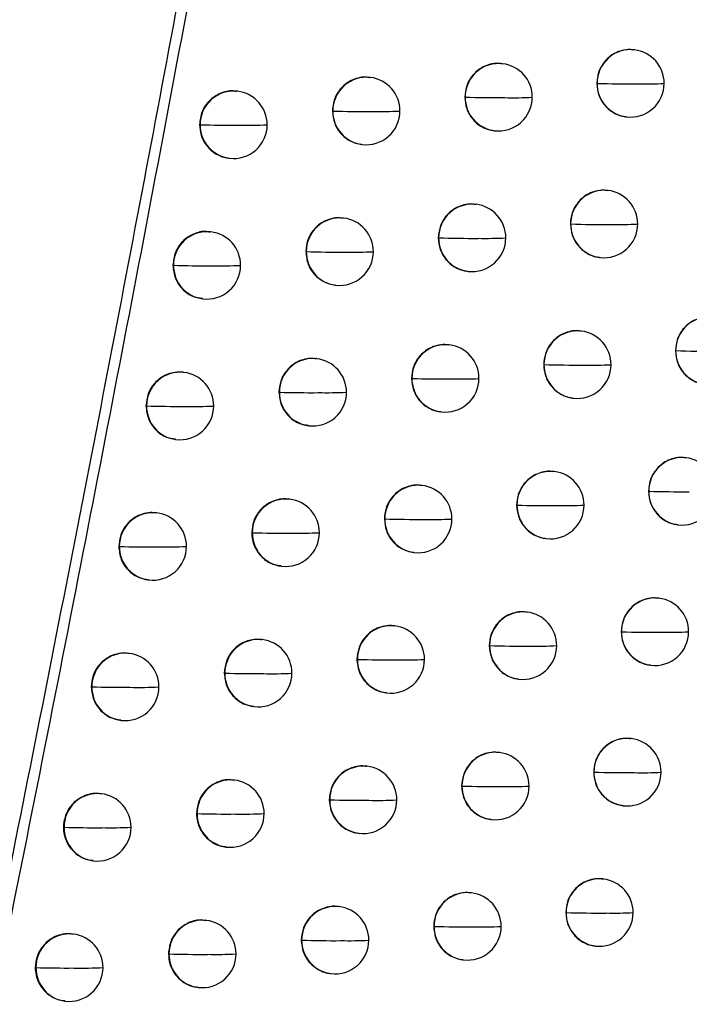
# Model space of a CAD drawing. Header units: millimetres. Extents: x 12 to 1209, y -252 to 1182.
# Tile 58 of 162: x 241 to 251, y 365 to 380. Entities that reach past the tile are written whole.
import ezdxf

# ---------------------------------------------------------------- set-up
doc = ezdxf.new("R2010")
doc.units = ezdxf.units.MM

msp = doc.modelspace()

# ---------------------------------------------------------------- linework, layer by layer
at = {"color": 7, "linetype": 'Continuous', "lineweight": 25}
for p, q in [((250.561, 379.179), (250.553, 379.18)), ((248.607, 378.973), (248.599, 378.974)), ((246.648, 378.769), (246.64, 378.77)), ((250.004, 378.682), (250.007, 378.682)), ((244.683, 378.565), (244.675, 378.566)), ((248.049, 378.478), (248.053, 378.477)), ((246.088, 378.273), (246.094, 378.273)), ((246.094, 378.273), (246.094, 378.273)), ((250.435, 378.186), (250.442, 378.186)), ((244.121, 378.07), (244.129, 378.069)), ((248.482, 377.981), (248.488, 377.981)), ((246.522, 377.777), (246.529, 377.776)), ((244.557, 377.573), (244.564, 377.572)), ((250.17, 377.095), (250.162, 377.096)), ((248.215, 376.89), (248.207, 376.891)), ((246.255, 376.686), (246.247, 376.687)), ((249.612, 376.599), (249.616, 376.599)), ((244.289, 376.482), (244.281, 376.483)), ((247.656, 376.394), (247.661, 376.394)), ((245.695, 376.19), (245.701, 376.19)), ((245.701, 376.19), (245.701, 376.19)), ((250.044, 376.103), (250.051, 376.102)), ((243.727, 375.987), (243.735, 375.986)), ((243.735, 375.986), (243.735, 375.986)), ((248.089, 375.898), (248.096, 375.897)), ((246.129, 375.694), (246.136, 375.693)), ((244.163, 375.49), (244.17, 375.49)), ((249.774, 375.013), (249.766, 375.014)), ((247.819, 374.808), (247.811, 374.809)), ((251.168, 374.722), (251.17, 374.722)), ((245.857, 374.604), (245.849, 374.605)), ((243.89, 374.4), (243.883, 374.401)), ((249.217, 374.517), (249.22, 374.516)), ((247.259, 374.312), (247.265, 374.312)), ((245.297, 374.108), (245.303, 374.107)), ((245.303, 374.107), (245.303, 374.107)), ((249.649, 374.021), (249.655, 374.02)), ((243.328, 373.905), (243.336, 373.904)), ((243.336, 373.904), (243.336, 373.904)), ((247.693, 373.816), (247.7, 373.815)), ((245.731, 373.612), (245.738, 373.611)), ((243.764, 373.408), (243.771, 373.407)), ((251.325, 373.137), (251.317, 373.138)), ((249.374, 372.931), (249.366, 372.932)), ((247.417, 372.727), (247.41, 372.727)), ((250.769, 372.64), (250.771, 372.64)), ((245.455, 372.523), (245.447, 372.523)), ((248.816, 372.435), (248.82, 372.435)), ((243.487, 372.319), (243.48, 372.32)), ((246.858, 372.231), (246.863, 372.23)), ((251.2, 372.144), (251.206, 372.144)), ((244.894, 372.027), (244.901, 372.026)), ((244.901, 372.026), (244.901, 372.026)), ((249.249, 371.939), (249.255, 371.938)), ((242.925, 371.824), (242.933, 371.823)), ((242.933, 371.823), (242.933, 371.823)), ((247.292, 371.734), (247.298, 371.734)), ((245.329, 371.53), (245.336, 371.53)), ((243.361, 371.327), (243.368, 371.326)), ((250.922, 371.056), (250.914, 371.057)), ((248.97, 370.851), (248.962, 370.851)), ((247.012, 370.646), (247.004, 370.647)), ((250.365, 370.56), (250.368, 370.559)), ((245.048, 370.442), (245.041, 370.443)), ((248.411, 370.355), (248.416, 370.354)), ((243.08, 370.239), (243.072, 370.24)), ((246.452, 370.15), (246.458, 370.149)), ((246.458, 370.149), (246.458, 370.15)), ((250.797, 370.064), (250.803, 370.063)), ((244.487, 369.946), (244.494, 369.946)), ((244.494, 369.946), (244.494, 369.946)), ((242.517, 369.743), (242.526, 369.742)), ((242.526, 369.742), (242.526, 369.742)), ((248.844, 369.858), (248.851, 369.858)), ((246.886, 369.654), (246.893, 369.653)), ((244.923, 369.45), (244.929, 369.449)), ((242.954, 369.247), (242.961, 369.246)), ((250.514, 368.976), (250.506, 368.977)), ((248.561, 368.771), (248.553, 368.772)), ((246.602, 368.566), (246.594, 368.567)), ((249.957, 368.48), (249.96, 368.479)), ((244.637, 368.362), (244.63, 368.363)), ((248.002, 368.275), (248.007, 368.274)), ((242.668, 368.159), (242.66, 368.16)), ((246.042, 368.07), (246.048, 368.07)), ((246.048, 368.07), (246.048, 368.07)), ((250.389, 367.984), (250.395, 367.983)), ((244.076, 367.867), (244.083, 367.866)), ((244.083, 367.866), (244.083, 367.866)), ((248.435, 367.779), (248.442, 367.778)), ((242.105, 367.664), (242.114, 367.663)), ((242.114, 367.663), (242.114, 367.663)), ((246.476, 367.574), (246.483, 367.573)), ((244.511, 367.37), (244.518, 367.37)), ((242.542, 367.167), (242.549, 367.166)), ((250.102, 366.897), (250.094, 366.898)), ((248.147, 366.692), (248.139, 366.693)), ((246.187, 366.487), (246.179, 366.488)), ((249.544, 366.401), (249.548, 366.4)), ((244.222, 366.284), (244.214, 366.285)), ((242.251, 366.081), (242.244, 366.082)), ((247.588, 366.196), (247.593, 366.195)), ((245.627, 365.992), (245.633, 365.991)), ((245.633, 365.991), (245.633, 365.991)), ((243.661, 365.788), (243.668, 365.787)), ((243.668, 365.787), (243.668, 365.787)), ((249.976, 365.905), (249.983, 365.904)), ((248.021, 365.7), (248.028, 365.699)), ((241.689, 365.585), (241.697, 365.584)), ((241.697, 365.584), (241.697, 365.584)), ((246.061, 365.495), (246.068, 365.495)), ((244.096, 365.292), (244.103, 365.291)), ((242.125, 365.089), (242.132, 365.088))]:
    msp.add_line(p, q, dxfattribs=at)
at = {"color": 7, "linetype": 'Continuous', "lineweight": 25, "flags": 128}
for points in [[(248.053, 378.477), (248.053, 378.477), (248.053, 378.477), (248.053, 378.477), (248.053, 378.477), (248.053, 378.477), (248.053, 378.477), (248.053, 378.477), (248.053, 378.477)], [(247.661, 376.394), (247.661, 376.394), (247.661, 376.394), (247.661, 376.394), (247.661, 376.394), (247.661, 376.394), (247.661, 376.394), (247.661, 376.394), (247.661, 376.394)], [(247.265, 374.312), (247.265, 374.312), (247.265, 374.312), (247.265, 374.312), (247.265, 374.312), (247.265, 374.312), (247.265, 374.312), (247.265, 374.312), (247.265, 374.312)], [(246.863, 372.23), (246.863, 372.23), (246.863, 372.23), (246.863, 372.23), (246.863, 372.23), (246.863, 372.23), (246.863, 372.23), (246.863, 372.23), (246.863, 372.23)], [(247.593, 366.195), (247.593, 366.195), (247.593, 366.195), (247.593, 366.195), (247.593, 366.195), (247.593, 366.195), (247.593, 366.195), (247.593, 366.196), (247.593, 366.196)]]:
    msp.add_lwpolyline(points, dxfattribs=at)
at = {"color": 7, "linetype": 'Continuous', "lineweight": 25}
for centre, radius, start, end in [((250.504, 378.685), 0.497, 83.4436, 180.2298), ((250.501, 378.682), 0.5, 359.8337, 83.1656), ((248.551, 378.479), 0.497, 83.4437, 180.2458), ((248.548, 378.477), 0.5, 359.8498, 83.1656), ((246.591, 378.275), 0.497, 83.4438, 180.262), ((246.589, 378.273), 0.5, 359.8689, 83.1656), ((250.495, 393.864), 15.19, 268.1593, 270.4154), ((250.512, 378.681), 0.505, 179.803, 179.8513), ((250.503, 378.678), 0.496, 179.5403, 262.9184), ((250.501, 378.682), 0.5, 263.1656, 359.8337), ((250.721, 384.547), 5.873, 268.8686, 272.7385), ((244.626, 378.071), 0.497, 83.4439, 180.2782), ((244.623, 378.069), 0.5, 359.8899, 83.1656), ((248.532, 393.382), 14.912, 268.1607, 270.4212), ((248.55, 378.473), 0.496, 179.5403, 262.9184), ((248.548, 378.477), 0.5, 263.1656, 359.8498), ((248.76, 384.547), 6.078, 268.886, 272.717), ((246.564, 393.243), 14.978, 268.2039, 270.417), ((246.59, 378.269), 0.496, 179.5403, 262.9185), ((246.589, 378.273), 0.5, 263.1656, 359.8689), ((246.793, 384.699), 6.434, 268.9281, 272.6346), ((244.589, 393.511), 15.449, 268.292, 270.4012), ((244.625, 378.065), 0.496, 179.5402, 262.9185), ((244.623, 378.069), 0.5, 263.1656, 359.8899), ((244.82, 385.039), 6.978, 268.994, 272.4922), ((250.113, 376.601), 0.497, 83.4436, 180.2327), ((250.11, 376.599), 0.5, 359.8358, 83.1656), ((248.158, 376.396), 0.497, 83.4437, 180.2486), ((248.156, 376.394), 0.5, 359.8522, 83.1656), ((246.198, 376.192), 0.497, 83.4438, 180.2646), ((246.195, 376.19), 0.5, 359.8715, 83.1656), ((250.102, 391.62), 15.029, 268.1467, 270.4195), ((250.121, 376.598), 0.505, 179.8059, 179.8513), ((250.112, 376.595), 0.496, 179.5403, 262.9184), ((250.11, 376.599), 0.5, 263.1656, 359.8358), ((250.328, 382.463), 5.872, 268.8642, 272.7533), ((244.232, 375.988), 0.497, 83.4439, 180.2782), ((244.229, 375.986), 0.5, 359.8925, 83.1656), ((248.138, 391.199), 14.813, 268.1549, 270.4236), ((248.157, 376.39), 0.496, 179.5403, 262.9184), ((248.156, 376.394), 0.5, 263.1656, 359.8522), ((248.366, 382.483), 6.097, 268.8856, 272.7219), ((246.169, 391.114), 14.932, 268.2043, 270.4179), ((246.197, 376.186), 0.496, 179.5403, 262.9185), ((246.195, 376.19), 0.5, 263.1656, 359.8715), ((246.398, 382.653), 6.471, 268.931, 272.6309), ((244.194, 391.404), 15.424, 268.295, 270.402), ((244.231, 375.982), 0.496, 179.5417, 262.9185), ((244.229, 375.986), 0.5, 263.1656, 359.8925), ((244.425, 383.014), 7.035, 268.9996, 272.4813), ((251.668, 374.724), 0.497, 83.4435, 180.2208), ((249.718, 374.519), 0.497, 83.4436, 180.2356), ((249.715, 374.516), 0.5, 359.838, 83.1656), ((247.762, 374.314), 0.497, 83.4437, 180.2514), ((247.759, 374.312), 0.5, 359.8548, 83.1656), ((251.664, 390.082), 15.367, 268.1608, 270.4115), ((251.676, 374.721), 0.505, 179.794, 179.8513), ((251.667, 374.718), 0.496, 179.5403, 262.9184), ((245.8, 374.11), 0.497, 83.4438, 180.2672), ((245.798, 374.107), 0.5, 359.8742, 83.1656), ((243.833, 373.906), 0.497, 83.4439, 180.2782), ((243.831, 373.904), 0.5, 359.8951, 83.1656), ((249.704, 389.391), 14.882, 268.1355, 270.4232), ((249.726, 374.515), 0.505, 179.8088, 179.8513), ((249.716, 374.512), 0.496, 179.5403, 262.9184), ((249.715, 374.516), 0.5, 263.1656, 359.838), ((249.931, 380.384), 5.876, 268.8606, 272.766), ((247.74, 389.029), 14.725, 268.1504, 270.4257), ((247.761, 374.308), 0.496, 179.5403, 262.9184), ((247.759, 374.312), 0.5, 263.1656, 359.8548), ((247.968, 380.422), 6.119, 268.8858, 272.7251), ((245.77, 388.996), 14.896, 268.2058, 270.4185), ((245.799, 374.103), 0.496, 179.5403, 262.9185), ((245.798, 374.107), 0.5, 263.1656, 359.8742), ((245.999, 380.611), 6.511, 268.9345, 272.6258), ((243.794, 389.335), 15.438, 268.3016, 270.4012), ((243.832, 373.9), 0.496, 179.5439, 262.9185), ((243.831, 373.904), 0.5, 263.1656, 359.8951), ((244.025, 380.993), 7.097, 269.0057, 272.4692), ((251.269, 372.643), 0.497, 83.4435, 180.2236), ((251.266, 372.64), 0.5, 359.8264, 83.1656), ((249.317, 372.437), 0.497, 83.4436, 180.2385), ((249.315, 372.435), 0.5, 359.8402, 83.1656), ((247.361, 372.233), 0.497, 83.4437, 180.2542), ((247.358, 372.23), 0.5, 359.8574, 83.1656), ((251.263, 387.798), 15.165, 268.1436, 270.4167), ((251.277, 372.639), 0.505, 179.7968, 179.8513), ((251.268, 372.636), 0.496, 179.5403, 262.9184), ((251.266, 372.64), 0.5, 263.1656, 359.8264), ((245.398, 372.028), 0.497, 83.4439, 180.2697), ((245.396, 372.026), 0.5, 359.8768, 83.1656), ((249.303, 387.176), 14.749, 268.1256, 270.4267), ((249.326, 372.433), 0.505, 179.8117, 179.8513), ((249.316, 372.431), 0.496, 179.5403, 262.9184), ((249.315, 372.435), 0.5, 263.1656, 359.8402), ((249.53, 378.31), 5.883, 268.8579, 272.7768), ((243.43, 371.825), 0.497, 83.4439, 180.2782), ((243.428, 371.823), 0.5, 359.8977, 83.1656), ((247.337, 386.871), 14.648, 268.1471, 270.4275), ((247.36, 372.226), 0.496, 179.5403, 262.9184), ((247.358, 372.23), 0.5, 263.1656, 359.8574), ((247.566, 378.366), 6.144, 268.8868, 272.7266), ((245.366, 386.887), 14.868, 268.2082, 270.4188), ((245.397, 372.022), 0.496, 179.5403, 262.9185), ((245.396, 372.026), 0.5, 263.1656, 359.8768), ((245.596, 378.573), 6.554, 268.9385, 272.6194), ((243.389, 387.276), 15.46, 268.309, 270.4002), ((243.429, 371.819), 0.496, 179.546, 262.9185), ((243.428, 371.823), 0.5, 263.1656, 359.8977), ((243.621, 378.976), 7.161, 269.0122, 272.456), ((250.865, 370.562), 0.497, 83.4435, 180.2264), ((250.863, 370.559), 0.5, 359.8283, 83.1656), ((248.913, 370.356), 0.497, 83.4437, 180.2414), ((248.91, 370.354), 0.5, 359.8426, 83.1656), ((246.955, 370.152), 0.497, 83.4438, 180.257), ((246.952, 370.149), 0.5, 359.86, 83.1656), ((250.857, 385.532), 14.981, 268.128, 270.4215), ((250.873, 370.558), 0.505, 179.7996, 179.8513), ((250.864, 370.555), 0.496, 179.5403, 262.9184), ((250.863, 370.559), 0.5, 263.1656, 359.8283), ((251.083, 376.294), 5.743, 268.8466, 272.7883), ((244.992, 369.948), 0.497, 83.4439, 180.2721), ((244.989, 369.946), 0.5, 359.8795, 83.1656), ((248.896, 384.975), 14.629, 268.117, 270.4298), ((248.921, 370.353), 0.505, 179.8146, 179.8513), ((248.912, 370.35), 0.496, 179.5403, 262.9184), ((248.91, 370.354), 0.5, 263.1656, 359.8426), ((249.124, 376.24), 5.894, 268.8559, 272.7857), ((243.023, 369.745), 0.497, 83.444, 180.2782), ((243.02, 369.742), 0.5, 359.9003, 83.1656), ((246.93, 384.723), 14.581, 268.1448, 270.4291), ((246.954, 370.146), 0.496, 179.5403, 262.9185), ((246.952, 370.149), 0.5, 263.1656, 359.86), ((247.159, 376.313), 6.172, 268.8883, 272.7265), ((244.958, 384.788), 14.849, 268.2115, 270.4189), ((244.991, 369.942), 0.496, 179.5402, 262.9185), ((244.989, 369.946), 0.5, 263.1656, 359.8795), ((245.188, 376.538), 6.601, 268.943, 272.6116), ((242.981, 385.227), 15.491, 268.3171, 270.399), ((243.022, 369.738), 0.496, 179.548, 262.9186), ((243.02, 369.742), 0.5, 263.1656, 359.9003), ((243.212, 376.964), 7.229, 269.019, 272.4418), ((250.457, 368.482), 0.497, 83.4436, 180.2293), ((250.455, 368.479), 0.5, 359.8303, 83.1656), ((248.504, 368.277), 0.497, 83.4437, 180.2443), ((248.501, 368.274), 0.5, 359.845, 83.1656), ((246.545, 368.072), 0.497, 83.4438, 180.2597), ((246.542, 368.07), 0.5, 359.8627, 83.1656), ((250.448, 383.284), 14.812, 268.1139, 270.4259), ((250.465, 368.478), 0.505, 179.8025, 179.8513), ((250.456, 368.475), 0.496, 179.5403, 262.9184), ((250.455, 368.479), 0.5, 263.1656, 359.8303), ((250.674, 374.21), 5.739, 268.8414, 272.8052), ((244.581, 367.868), 0.497, 83.4439, 180.2745), ((244.578, 367.866), 0.5, 359.8822, 83.1656), ((248.486, 382.787), 14.521, 268.1098, 270.4326), ((248.512, 368.273), 0.505, 179.8175, 179.8513), ((248.503, 368.27), 0.496, 179.5403, 262.9184), ((248.501, 368.274), 0.5, 263.1656, 359.845), ((248.713, 374.174), 5.908, 268.8546, 272.7928), ((242.611, 367.665), 0.497, 83.444, 180.2782), ((242.608, 367.663), 0.5, 359.9029, 83.1656), ((246.518, 382.586), 14.524, 268.1437, 270.4303), ((246.544, 368.066), 0.496, 179.5403, 262.9185), ((246.542, 368.07), 0.5, 263.1656, 359.8627), ((246.747, 374.264), 6.203, 268.8904, 272.7249), ((244.545, 382.698), 14.839, 268.2158, 270.4188), ((244.58, 367.862), 0.496, 179.5402, 262.9185), ((244.578, 367.866), 0.5, 263.1656, 359.8822), ((244.776, 374.508), 6.65, 268.9479, 272.6026), ((242.567, 383.186), 15.53, 268.326, 270.3976), ((242.61, 367.659), 0.496, 179.55, 262.9186), ((242.608, 367.663), 0.5, 263.1656, 359.9029), ((242.799, 374.956), 7.3, 269.0263, 272.4266), ((250.045, 366.403), 0.497, 83.4436, 180.2322), ((250.042, 366.4), 0.5, 359.8324, 83.1656), ((248.09, 366.198), 0.497, 83.4437, 180.2472), ((248.088, 366.195), 0.5, 359.8475, 83.1656), ((246.13, 365.993), 0.497, 83.4438, 180.2624), ((246.128, 365.991), 0.5, 359.8654, 83.1656), ((250.033, 381.05), 14.658, 268.1012, 270.43), ((250.053, 366.399), 0.505, 179.8054, 179.8513), ((250.044, 366.396), 0.496, 179.5403, 262.9184), ((250.042, 366.4), 0.5, 263.1656, 359.8324), ((250.26, 372.131), 5.739, 268.837, 272.8201), ((244.165, 365.79), 0.497, 83.4439, 180.2769), ((244.162, 365.787), 0.5, 359.8849, 83.1656), ((242.195, 365.587), 0.497, 83.444, 180.2782), ((242.192, 365.584), 0.5, 359.9054, 83.1656), ((248.07, 380.611), 14.424, 268.1038, 270.4351), ((248.089, 366.191), 0.496, 179.5403, 262.9184), ((248.088, 366.195), 0.5, 263.1656, 359.8475), ((248.298, 372.112), 5.925, 268.8541, 272.798), ((246.102, 380.459), 14.476, 268.1436, 270.4313), ((246.129, 365.987), 0.496, 179.5403, 262.9185), ((246.128, 365.991), 0.5, 263.1656, 359.8654), ((246.332, 372.22), 6.237, 268.8931, 272.7219), ((244.129, 380.617), 14.837, 268.2209, 270.4184), ((244.164, 365.783), 0.496, 179.5402, 262.9185), ((244.162, 365.787), 0.5, 263.1656, 359.8849), ((244.359, 372.482), 6.702, 268.9533, 272.5924), ((242.15, 381.154), 15.576, 268.3357, 270.396), ((242.194, 365.58), 0.496, 179.552, 262.9186), ((242.192, 365.584), 0.5, 263.1656, 359.9054), ((242.382, 372.952), 7.375, 269.0339, 272.4103)]:
    msp.add_arc(centre, radius, start, end, dxfattribs=at)
for points, knots in [([(229.192, 349.153), (229.395, 350.221), (229.797, 352.346), (230.386, 355.521), (230.962, 358.667), (231.524, 361.783), (232.073, 364.871), (232.608, 367.929), (233.13, 370.958), (233.639, 373.958), (234.135, 376.928), (234.619, 379.869), (235.091, 382.781), (235.55, 385.663), (235.998, 388.515), (236.435, 391.338), (236.86, 394.131), (237.274, 396.894), (237.677, 399.627), (238.069, 402.331), (238.451, 405.004), (238.822, 407.648), (239.184, 410.262), (239.535, 412.845), (239.877, 415.399), (240.209, 417.922), (240.532, 420.416), (240.846, 422.879), (241.151, 425.312), (241.448, 427.715), (241.64, 429.307), (241.736, 430.098)], [0, 0, 0, 0, 0.039794, 0.079209, 0.118245, 0.156901, 0.195178, 0.233075, 0.270593, 0.307732, 0.344491, 0.380871, 0.416871, 0.452492, 0.487734, 0.522596, 0.557079, 0.591182, 0.624906, 0.658251, 0.691216, 0.723801, 0.756008, 0.787835, 0.819282, 0.85035, 0.881039, 0.911348, 0.941278, 0.970829, 1, 1, 1, 1]), ([(237.468, 348.738), (237.683, 349.721), (238.113, 351.682), (238.744, 354.619), (239.364, 357.541), (239.972, 360.449), (240.567, 363.342), (241.151, 366.221), (241.723, 369.086), (242.284, 371.936), (242.833, 374.772), (243.371, 377.593), (243.898, 380.399), (244.414, 383.191), (244.919, 385.968), (245.414, 388.73), (245.898, 391.478), (246.371, 394.21), (246.834, 396.928), (247.287, 399.631), (247.729, 402.32), (248.162, 404.993), (248.585, 407.651), (248.999, 410.294), (249.402, 412.923), (249.797, 415.536), (250.182, 418.134), (250.558, 420.717), (250.925, 423.285), (251.284, 425.838), (251.516, 427.535), (251.632, 428.381)], [0, 0, 0, 0, 0.037324, 0.074443, 0.111358, 0.148069, 0.184577, 0.220881, 0.256981, 0.292878, 0.328572, 0.364063, 0.399351, 0.434437, 0.46932, 0.504, 0.538478, 0.572754, 0.606828, 0.6407, 0.67437, 0.707838, 0.741105, 0.774171, 0.807035, 0.839698, 0.87216, 0.904421, 0.936481, 0.968341, 1, 1, 1, 1]), ([(250.72, 420.796), (250.13, 416.803), (248.925, 408.648), (246.885, 396.194), (244.698, 383.768), (242.348, 371.371), (239.857, 358.997), (238.023, 350.605), (237.088, 346.325)], [0, 0, 0, 0, 0.159936, 0.326587, 0.499955, 0.659745, 0.826426, 1, 1, 1, 1]), ([(250.552, 379.176), (250.533, 379.179), (250.476, 379.188), (250.38, 379.173), (250.275, 379.134), (250.185, 379.075), (250.094, 378.983), (250.019, 378.85), (250.009, 378.736), (250.004, 378.682)], [0, 0, 0, 0, 0.0694932, 0.2116769, 0.3465243, 0.4740338, 0.5942045, 0.8116079, 1, 1, 1, 1]), ([(248.599, 378.971), (248.58, 378.974), (248.523, 378.983), (248.427, 378.968), (248.322, 378.93), (248.232, 378.871), (248.141, 378.779), (248.065, 378.646), (248.054, 378.531), (248.049, 378.478)], [0, 0, 0, 0, 0.069445, 0.210577, 0.34468, 0.471751, 0.591787, 0.809815, 1, 1, 1, 1]), ([(246.64, 378.766), (246.621, 378.769), (246.564, 378.779), (246.469, 378.764), (246.365, 378.727), (246.275, 378.67), (246.183, 378.578), (246.105, 378.445), (246.093, 378.328), (246.088, 378.273)], [0, 0, 0, 0, 0.069415, 0.208058, 0.340388, 0.466402, 0.586094, 0.805558, 1, 1, 1, 1]), ([(250.004, 378.682), (250.009, 378.627), (250.02, 378.508), (250.099, 378.374), (250.191, 378.284), (250.28, 378.229), (250.363, 378.196), (250.418, 378.191), (250.436, 378.19)], [0, 0, 0, 0, 0.2306242, 0.4871589, 0.6258378, 0.7710894, 0.922917, 1, 1, 1, 1]), ([(244.674, 378.558), (244.655, 378.563), (244.573, 378.583), (244.422, 378.54), (244.259, 378.433), (244.144, 378.266), (244.129, 378.135), (244.121, 378.07)], [0, 0, 0, 0, 0.069626, 0.302219, 0.534813, 0.767406, 1, 1, 1, 1]), ([(248.049, 378.478), (248.054, 378.42), (248.066, 378.299), (248.148, 378.164), (248.242, 378.075), (248.33, 378.022), (248.412, 377.99), (248.465, 377.986), (248.482, 377.984)], [0, 0, 0, 0, 0.238087, 0.497129, 0.635191, 0.778563, 0.927248, 1, 1, 1, 1]), ([(246.088, 378.273), (246.095, 378.211), (246.108, 378.084), (246.217, 377.917), (246.352, 377.823), (246.46, 377.784), (246.508, 377.781), (246.522, 377.78)], [0, 0, 0, 0, 0.2583793, 0.5244799, 0.7983046, 0.93884, 1, 1, 1, 1]), ([(244.121, 378.07), (244.126, 378.018), (244.135, 377.919), (244.198, 377.792), (244.278, 377.698), (244.383, 377.622), (244.479, 377.582), (244.545, 377.576), (244.557, 377.576)], [0, 0, 0, 0, 0.2153955, 0.4079842, 0.5777124, 0.7245329, 0.9485559, 1, 1, 1, 1]), ([(250.161, 377.092), (250.142, 377.096), (250.085, 377.105), (249.989, 377.089), (249.884, 377.051), (249.794, 376.992), (249.703, 376.9), (249.628, 376.767), (249.617, 376.652), (249.612, 376.599)], [0, 0, 0, 0, 0.069481, 0.211511, 0.34625, 0.473696, 0.593848, 0.811345, 1, 1, 1, 1]), ([(248.207, 376.887), (248.188, 376.891), (248.13, 376.9), (248.035, 376.885), (247.93, 376.847), (247.84, 376.788), (247.748, 376.696), (247.672, 376.563), (247.661, 376.448), (247.656, 376.394)], [0, 0, 0, 0, 0.069438, 0.210326, 0.344256, 0.471225, 0.591228, 0.809398, 1, 1, 1, 1]), ([(246.247, 376.683), (246.228, 376.686), (246.171, 376.696), (246.076, 376.681), (245.973, 376.644), (245.883, 376.588), (245.79, 376.497), (245.711, 376.363), (245.7, 376.246), (245.695, 376.19)], [0, 0, 0, 0, 0.069411, 0.207077, 0.338709, 0.464305, 0.583861, 0.803885, 1, 1, 1, 1]), ([(249.612, 376.599), (249.618, 376.543), (249.629, 376.425), (249.708, 376.291), (249.801, 376.2), (249.889, 376.146), (249.973, 376.112), (250.027, 376.108), (250.045, 376.106)], [0, 0, 0, 0, 0.231414, 0.488214, 0.626827, 0.771877, 0.923368, 1, 1, 1, 1]), ([(244.28, 376.475), (244.261, 376.48), (244.179, 376.5), (244.028, 376.457), (243.865, 376.351), (243.75, 376.183), (243.735, 376.052), (243.727, 375.987)], [0, 0, 0, 0, 0.069626, 0.302219, 0.534813, 0.767406, 1, 1, 1, 1]), ([(247.656, 376.394), (247.662, 376.336), (247.674, 376.215), (247.757, 376.08), (247.851, 375.991), (247.939, 375.938), (248.021, 375.907), (248.073, 375.903), (248.09, 375.901)], [0, 0, 0, 0, 0.239888, 0.499534, 0.637447, 0.780367, 0.928296, 1, 1, 1, 1]), ([(245.695, 376.19), (245.702, 376.126), (245.716, 375.997), (245.827, 375.83), (245.963, 375.738), (246.069, 375.701), (246.116, 375.697), (246.129, 375.696)], [0, 0, 0, 0, 0.2645821, 0.5327643, 0.8045532, 0.9424885, 1, 1, 1, 1]), ([(243.727, 375.987), (243.734, 375.921), (243.749, 375.79), (243.863, 375.626), (244.009, 375.518), (244.119, 375.504), (244.164, 375.498)], [0, 0, 0, 0, 0.270159, 0.540319, 0.810479, 1, 1, 1, 1]), ([(251.716, 375.216), (251.697, 375.219), (251.639, 375.228), (251.543, 375.212), (251.438, 375.174), (251.349, 375.114), (251.258, 375.022), (251.184, 374.889), (251.173, 374.775), (251.168, 374.722)], [0, 0, 0, 0, 0.069531, 0.212218, 0.347419, 0.475136, 0.595367, 0.812464, 1, 1, 1, 1]), ([(249.766, 375.01), (249.747, 375.013), (249.689, 375.022), (249.593, 375.007), (249.488, 374.969), (249.399, 374.91), (249.307, 374.817), (249.232, 374.685), (249.222, 374.57), (249.217, 374.517)], [0, 0, 0, 0, 0.069471, 0.211337, 0.34596, 0.473339, 0.593471, 0.811067, 1, 1, 1, 1]), ([(247.81, 374.805), (247.791, 374.808), (247.734, 374.818), (247.638, 374.802), (247.533, 374.765), (247.444, 374.706), (247.352, 374.614), (247.275, 374.481), (247.265, 374.366), (247.259, 374.312)], [0, 0, 0, 0, 0.069431, 0.210039, 0.343769, 0.470618, 0.590584, 0.808918, 1, 1, 1, 1]), ([(251.168, 374.722), (251.173, 374.667), (251.184, 374.55), (251.262, 374.416), (251.354, 374.325), (251.442, 374.27), (251.526, 374.236), (251.581, 374.231), (251.599, 374.23)], [0, 0, 0, 0, 0.227818, 0.483407, 0.622319, 0.768281, 0.9213, 1, 1, 1, 1]), ([(245.849, 374.601), (245.83, 374.604), (245.774, 374.613), (245.68, 374.599), (245.577, 374.563), (245.488, 374.507), (245.394, 374.417), (245.314, 374.282), (245.302, 374.164), (245.297, 374.108)], [0, 0, 0, 0, 0.069408, 0.205506, 0.336019, 0.460944, 0.58028, 0.801202, 1, 1, 1, 1]), ([(243.882, 374.401), (243.881, 374.401), (243.841, 374.411), (243.761, 374.403), (243.654, 374.379), (243.537, 374.32), (243.432, 374.223), (243.346, 374.075), (243.335, 373.966), (243.328, 373.905)], [0, 0, 0, 0, 0.0059769, 0.1483468, 0.2803852, 0.4020819, 0.6135676, 0.7839916, 1, 1, 1, 1]), ([(249.217, 374.517), (249.222, 374.46), (249.233, 374.342), (249.313, 374.208), (249.406, 374.117), (249.494, 374.063), (249.577, 374.03), (249.631, 374.025), (249.649, 374.024)], [0, 0, 0, 0, 0.232309, 0.489411, 0.627949, 0.772772, 0.923882, 1, 1, 1, 1]), ([(247.259, 374.312), (247.265, 374.253), (247.277, 374.132), (247.361, 373.996), (247.456, 373.908), (247.544, 373.856), (247.625, 373.824), (247.676, 373.82), (247.693, 373.819)], [0, 0, 0, 0, 0.242016, 0.502376, 0.640114, 0.7825, 0.929537, 1, 1, 1, 1]), ([(245.297, 374.108), (245.304, 374.042), (245.319, 373.91), (245.434, 373.746), (245.58, 373.639), (245.688, 373.625), (245.733, 373.62)], [0, 0, 0, 0, 0.272998, 0.544113, 0.813349, 1, 1, 1, 1]), ([(243.328, 373.905), (243.336, 373.839), (243.35, 373.708), (243.465, 373.544), (243.611, 373.436), (243.72, 373.422), (243.766, 373.416)], [0, 0, 0, 0, 0.2701541, 0.5403106, 0.81047, 1, 1, 1, 1]), ([(251.317, 373.134), (251.298, 373.137), (251.24, 373.146), (251.144, 373.131), (251.039, 373.092), (250.95, 373.033), (250.859, 372.94), (250.784, 372.808), (250.774, 372.693), (250.769, 372.64)], [0, 0, 0, 0, 0.069516, 0.212064, 0.347169, 0.474829, 0.595045, 0.812229, 1, 1, 1, 1]), ([(249.366, 372.928), (249.347, 372.931), (249.289, 372.941), (249.193, 372.925), (249.088, 372.887), (248.999, 372.828), (248.907, 372.736), (248.832, 372.603), (248.821, 372.489), (248.816, 372.435)], [0, 0, 0, 0, 0.069461, 0.211152, 0.345652, 0.472958, 0.593068, 0.810768, 1, 1, 1, 1]), ([(247.409, 372.724), (247.39, 372.727), (247.333, 372.736), (247.237, 372.721), (247.132, 372.683), (247.043, 372.625), (246.951, 372.533), (246.874, 372.4), (246.863, 372.285), (246.858, 372.231)], [0, 0, 0, 0, 0.0694258, 0.2096997, 0.3431925, 0.4699004, 0.5898203, 0.8083474, 1, 1, 1, 1]), ([(250.769, 372.64), (250.774, 372.585), (250.785, 372.468), (250.863, 372.334), (250.955, 372.243), (251.043, 372.188), (251.127, 372.154), (251.182, 372.149), (251.2, 372.148)], [0, 0, 0, 0, 0.228327, 0.4840881, 0.6229566, 0.7687872, 0.921584, 1, 1, 1, 1]), ([(245.447, 372.519), (245.428, 372.523), (245.372, 372.532), (245.28, 372.518), (245.178, 372.483), (245.09, 372.429), (244.995, 372.34), (244.912, 372.204), (244.9, 372.084), (244.894, 372.027)], [0, 0, 0, 0, 0.0694074, 0.2024982, 0.3308649, 0.4545054, 0.5734178, 0.7960597, 1, 1, 1, 1]), ([(248.816, 372.435), (248.822, 372.379), (248.833, 372.26), (248.913, 372.125), (249.006, 372.035), (249.094, 371.981), (249.178, 371.948), (249.231, 371.944), (249.249, 371.942)], [0, 0, 0, 0, 0.233331, 0.490777, 0.629229, 0.773793, 0.924471, 1, 1, 1, 1]), ([(243.479, 372.317), (243.46, 372.32), (243.401, 372.328), (243.302, 372.313), (243.193, 372.272), (243.103, 372.211), (243.012, 372.117), (242.94, 371.986), (242.93, 371.875), (242.925, 371.824)], [0, 0, 0, 0, 0.069452, 0.215807, 0.353644, 0.482956, 0.603735, 0.818784, 1, 1, 1, 1]), ([(246.858, 372.231), (246.864, 372.171), (246.876, 372.049), (246.961, 371.913), (247.056, 371.825), (247.144, 371.773), (247.225, 371.743), (247.276, 371.739), (247.292, 371.737)], [0, 0, 0, 0, 0.244562, 0.505777, 0.643305, 0.785054, 0.931024, 1, 1, 1, 1]), ([(244.894, 372.027), (244.896, 371.992), (244.9, 371.923), (244.942, 371.794), (245.038, 371.657), (245.184, 371.556), (245.289, 371.543), (245.33, 371.538)], [0, 0, 0, 0, 0.143998, 0.285581, 0.560132, 0.825167, 1, 1, 1, 1]), ([(242.925, 371.824), (242.932, 371.758), (242.947, 371.627), (243.061, 371.463), (243.207, 371.355), (243.317, 371.341), (243.363, 371.335)], [0, 0, 0, 0, 0.270148, 0.540301, 0.81046, 1, 1, 1, 1]), ([(250.913, 371.053), (250.895, 371.056), (250.837, 371.065), (250.741, 371.05), (250.636, 371.011), (250.546, 370.952), (250.455, 370.859), (250.381, 370.727), (250.37, 370.613), (250.365, 370.56)], [0, 0, 0, 0, 0.069502, 0.211907, 0.346912, 0.474514, 0.594713, 0.811985, 1, 1, 1, 1]), ([(248.961, 370.848), (248.942, 370.851), (248.885, 370.86), (248.789, 370.845), (248.684, 370.807), (248.594, 370.748), (248.503, 370.656), (248.427, 370.523), (248.416, 370.408), (248.411, 370.355)], [0, 0, 0, 0, 0.0694526, 0.2109535, 0.3453188, 0.4725454, 0.5926309, 0.8104439, 1, 1, 1, 1]), ([(247.003, 370.643), (246.985, 370.646), (246.927, 370.656), (246.832, 370.64), (246.727, 370.603), (246.638, 370.545), (246.545, 370.453), (246.468, 370.32), (246.457, 370.204), (246.452, 370.15)], [0, 0, 0, 0, 0.069421, 0.209286, 0.342488, 0.469023, 0.588886, 0.807649, 1, 1, 1, 1]), ([(245.04, 370.439), (245.021, 370.442), (244.968, 370.451), (244.88, 370.438), (244.782, 370.408), (244.695, 370.357), (244.597, 370.271), (244.508, 370.134), (244.494, 370.008), (244.487, 369.946)], [0, 0, 0, 0, 0.0694154, 0.1941122, 0.3164885, 0.4365438, 0.5542778, 0.7817222, 1, 1, 1, 1]), ([(250.365, 370.56), (250.37, 370.504), (250.381, 370.387), (250.459, 370.253), (250.552, 370.162), (250.64, 370.107), (250.724, 370.073), (250.778, 370.068), (250.797, 370.067)], [0, 0, 0, 0, 0.228898, 0.484852, 0.623672, 0.769355, 0.921905, 1, 1, 1, 1]), ([(248.411, 370.355), (248.417, 370.298), (248.428, 370.178), (248.509, 370.044), (248.602, 369.954), (248.69, 369.9), (248.773, 369.867), (248.827, 369.863), (248.844, 369.862)], [0, 0, 0, 0, 0.2345053, 0.4923449, 0.6307, 0.7749678, 0.9251495, 1, 1, 1, 1]), ([(243.072, 370.236), (243.053, 370.239), (242.993, 370.248), (242.895, 370.233), (242.787, 370.193), (242.696, 370.132), (242.605, 370.038), (242.532, 369.907), (242.522, 369.795), (242.517, 369.743)], [0, 0, 0, 0, 0.0694294, 0.2148638, 0.3520436, 0.4809622, 0.6016136, 0.8171944, 1, 1, 1, 1]), ([(246.452, 370.15), (246.458, 370.09), (246.471, 369.966), (246.557, 369.83), (246.653, 369.743), (246.74, 369.692), (246.82, 369.662), (246.87, 369.658), (246.886, 369.657)], [0, 0, 0, 0, 0.247656, 0.509908, 0.647183, 0.788158, 0.932834, 1, 1, 1, 1]), ([(244.487, 369.946), (244.495, 369.881), (244.509, 369.75), (244.624, 369.585), (244.769, 369.478), (244.879, 369.464), (244.924, 369.458)], [0, 0, 0, 0, 0.270223, 0.5404447, 0.8106667, 1, 1, 1, 1]), ([(242.517, 369.743), (242.525, 369.678), (242.539, 369.547), (242.654, 369.382), (242.8, 369.275), (242.91, 369.261), (242.955, 369.255)], [0, 0, 0, 0, 0.270142, 0.540291, 0.810449, 1, 1, 1, 1]), ([(250.506, 368.973), (250.487, 368.976), (250.429, 368.985), (250.333, 368.97), (250.228, 368.931), (250.138, 368.872), (250.047, 368.78), (249.973, 368.647), (249.962, 368.533), (249.957, 368.48)], [0, 0, 0, 0, 0.069489, 0.211746, 0.346645, 0.474186, 0.594368, 0.811731, 1, 1, 1, 1]), ([(248.552, 368.768), (248.533, 368.771), (248.476, 368.78), (248.38, 368.765), (248.275, 368.727), (248.185, 368.668), (248.094, 368.576), (248.018, 368.443), (248.007, 368.328), (248.002, 368.275)], [0, 0, 0, 0, 0.069445, 0.210737, 0.344954, 0.472093, 0.592151, 0.810087, 1, 1, 1, 1]), ([(246.593, 368.563), (246.574, 368.566), (246.517, 368.576), (246.422, 368.561), (246.318, 368.524), (246.228, 368.466), (246.136, 368.374), (246.058, 368.241), (246.047, 368.125), (246.042, 368.07)], [0, 0, 0, 0, 0.069416, 0.208761, 0.341591, 0.467903, 0.587695, 0.806757, 1, 1, 1, 1]), ([(249.957, 368.48), (249.962, 368.424), (249.973, 368.306), (250.052, 368.172), (250.144, 368.082), (250.232, 368.027), (250.316, 367.993), (250.371, 367.988), (250.389, 367.987)], [0, 0, 0, 0, 0.22954, 0.485711, 0.624477, 0.769996, 0.92227, 1, 1, 1, 1]), ([(244.628, 368.355), (244.61, 368.36), (244.528, 368.38), (244.377, 368.337), (244.214, 368.23), (244.099, 368.063), (244.084, 367.932), (244.076, 367.867)], [0, 0, 0, 0, 0.0696259, 0.3022195, 0.534813, 0.7674065, 1, 1, 1, 1]), ([(248.002, 368.275), (248.008, 368.218), (248.019, 368.098), (248.1, 367.963), (248.194, 367.873), (248.282, 367.82), (248.365, 367.787), (248.418, 367.783), (248.435, 367.782)], [0, 0, 0, 0, 0.2358641, 0.4941598, 0.6324024, 0.7763281, 0.9259377, 1, 1, 1, 1]), ([(242.66, 368.157), (242.641, 368.16), (242.582, 368.169), (242.483, 368.153), (242.376, 368.114), (242.285, 368.053), (242.194, 367.96), (242.12, 367.828), (242.11, 367.716), (242.105, 367.664)], [0, 0, 0, 0, 0.06942, 0.2142089, 0.3509277, 0.4795701, 0.6001307, 0.8160825, 1, 1, 1, 1]), ([(246.042, 368.07), (246.048, 368.01), (246.061, 367.885), (246.149, 367.748), (246.245, 367.661), (246.332, 367.611), (246.411, 367.582), (246.461, 367.578), (246.476, 367.577)], [0, 0, 0, 0, 0.2514832, 0.5150213, 0.6519826, 0.7920006, 0.9350761, 1, 1, 1, 1]), ([(244.076, 367.867), (244.079, 367.826), (244.085, 367.746), (244.127, 367.636), (244.187, 367.545), (244.28, 367.454), (244.391, 367.389), (244.481, 367.379), (244.512, 367.376)], [0, 0, 0, 0, 0.170275, 0.330575, 0.480892, 0.621217, 0.870833, 1, 1, 1, 1]), ([(242.105, 367.664), (242.105, 367.664), (242.105, 367.662), (242.105, 367.658), (242.106, 367.641), (242.11, 367.576), (242.134, 367.479), (242.198, 367.364), (242.29, 367.266), (242.409, 367.19), (242.502, 367.179), (242.543, 367.174)], [0, 0, 0, 0, 0.000553, 0.005333, 0.018991, 0.071275, 0.275034, 0.426936, 0.611892, 0.829797, 1, 1, 1, 1]), ([(250.093, 366.894), (250.074, 366.897), (250.017, 366.906), (249.921, 366.891), (249.815, 366.852), (249.726, 366.793), (249.635, 366.701), (249.56, 366.568), (249.549, 366.454), (249.544, 366.401)], [0, 0, 0, 0, 0.069478, 0.211577, 0.346366, 0.473843, 0.594006, 0.811464, 1, 1, 1, 1]), ([(248.139, 366.689), (248.12, 366.692), (248.062, 366.701), (247.967, 366.686), (247.861, 366.648), (247.772, 366.589), (247.68, 366.497), (247.604, 366.364), (247.593, 366.249), (247.588, 366.196)], [0, 0, 0, 0, 0.0694377, 0.2104961, 0.3445474, 0.471588, 0.5916151, 0.809688, 1, 1, 1, 1]), ([(246.179, 366.484), (246.16, 366.488), (246.103, 366.497), (246.008, 366.482), (245.904, 366.445), (245.814, 366.388), (245.722, 366.297), (245.644, 366.163), (245.632, 366.046), (245.627, 365.992)], [0, 0, 0, 0, 0.0694123, 0.2080543, 0.3403834, 0.466396, 0.586089, 0.8055547, 1, 1, 1, 1]), ([(249.544, 366.401), (249.55, 366.345), (249.561, 366.227), (249.639, 366.093), (249.732, 366.002), (249.82, 365.947), (249.904, 365.914), (249.958, 365.909), (249.976, 365.908)], [0, 0, 0, 0, 0.230267, 0.486683, 0.625388, 0.770721, 0.922685, 1, 1, 1, 1]), ([(244.213, 366.277), (244.194, 366.281), (244.112, 366.301), (243.961, 366.259), (243.798, 366.152), (243.683, 365.984), (243.668, 365.854), (243.661, 365.788)], [0, 0, 0, 0, 0.0696259, 0.3022195, 0.534813, 0.7674065, 1, 1, 1, 1]), ([(242.243, 366.078), (242.224, 366.081), (242.165, 366.09), (242.067, 366.075), (241.96, 366.035), (241.869, 365.975), (241.778, 365.882), (241.704, 365.75), (241.693, 365.637), (241.689, 365.585)], [0, 0, 0, 0, 0.069415, 0.213721, 0.350095, 0.478531, 0.599023, 0.815251, 1, 1, 1, 1]), ([(247.588, 366.196), (247.594, 366.138), (247.606, 366.018), (247.687, 365.883), (247.781, 365.794), (247.869, 365.74), (247.952, 365.708), (248.004, 365.704), (248.022, 365.703)], [0, 0, 0, 0, 0.2374506, 0.4962786, 0.6343902, 0.7779172, 0.9268603, 1, 1, 1, 1]), ([(245.627, 365.992), (245.634, 365.93), (245.647, 365.803), (245.755, 365.637), (245.89, 365.542), (245.999, 365.503), (246.047, 365.499), (246.062, 365.498)], [0, 0, 0, 0, 0.2566796, 0.5222096, 0.7965885, 0.9378326, 1, 1, 1, 1]), ([(243.661, 365.788), (243.665, 365.739), (243.672, 365.646), (243.729, 365.524), (243.803, 365.43), (243.905, 365.35), (244.006, 365.303), (244.079, 365.296), (244.096, 365.295)], [0, 0, 0, 0, 0.202003, 0.385, 0.548954, 0.693836, 0.92545, 1, 1, 1, 1]), ([(241.689, 365.585), (241.689, 365.576), (241.689, 365.55), (241.698, 365.472), (241.73, 365.371), (241.8, 365.261), (241.893, 365.173), (242.006, 365.108), (242.091, 365.099), (242.126, 365.095)], [0, 0, 0, 0, 0.03982, 0.10696, 0.322429, 0.471326, 0.647374, 0.850504, 1, 1, 1, 1])]:
    msp.add_open_spline(points, degree=3, knots=knots, dxfattribs=at)

doc.saveas('drawing.dxf')
